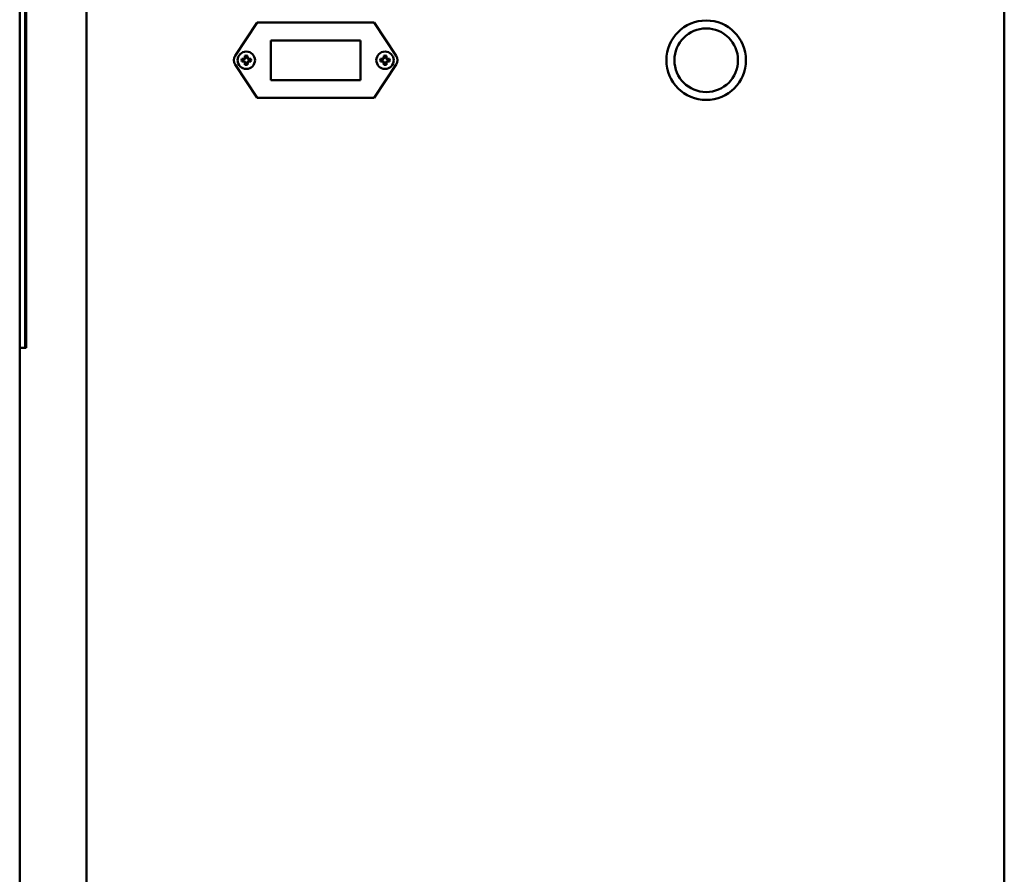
# Model space of a CAD drawing. Header units: inches. Extents: x 1 to 203, y 4 to 128.
# Tile 124 of 132: x 100 to 113, y 97 to 108. Entities that reach past the tile are written whole.
import ezdxf

# ---------------------------------------------------------------- set-up
doc = ezdxf.new("R2010")
doc.units = ezdxf.units.IN
doc.header["$LTSCALE"] = 6
doc.header["$MEASUREMENT"] = 0
doc.layers.add('Visible (ANSI)', color=7, linetype='Continuous', lineweight=50)

msp = doc.modelspace()

# ---------------------------------------------------------------- linework, layer by layer
at = {"layer": 'Visible (ANSI)'}
for p, q in [((101.01, 45.4028), (101.01, 117.6526)), ((112.5544, 117.5902), (112.5544, 45.5902)), ((100.1688, 116.9683), (100.1688, 82.8796)), ((100.1715, 115.2267), (100.1715, 103.9727)), ((100.2382, 103.9727), (100.2382, 115.2267)), ((100.2482, 103.9727), (100.2482, 115.2267)), ((103.1544, 108.0652), (102.878, 107.6451)), ((104.6294, 108.0652), (103.1544, 108.0652)), ((104.9057, 107.6451), (104.6294, 108.0652)), ((103.3294, 107.3402), (103.3294, 107.8402)), ((103.3294, 107.8402), (104.4544, 107.8402)), ((104.4544, 107.8402), (104.4544, 107.3402)), ((103.0078, 107.6329), (103.0078, 107.6209)), ((103.0309, 107.6209), (103.0309, 107.6329)), ((104.7528, 107.6329), (104.7528, 107.6209)), ((104.7759, 107.6209), (104.7759, 107.6329)), ((102.878, 107.5352), (103.1544, 107.1152)), ((102.9886, 107.6017), (102.9766, 107.6017)), ((102.9766, 107.5786), (102.9886, 107.5786)), ((103.001, 107.6066), (102.9899, 107.602)), ((102.9899, 107.5784), (103.001, 107.5738)), ((103.0075, 107.6196), (103.0029, 107.6085)), ((103.0029, 107.5719), (103.0075, 107.5608)), ((103.0078, 107.5594), (103.0078, 107.5474)), ((103.0309, 107.5474), (103.0309, 107.5594)), ((103.0358, 107.6085), (103.0312, 107.6196)), ((103.0312, 107.5608), (103.0358, 107.5719)), ((103.0488, 107.602), (103.0377, 107.6066)), ((103.0377, 107.5738), (103.0488, 107.5784)), ((103.0621, 107.6017), (103.0501, 107.6017)), ((103.0501, 107.5786), (103.0621, 107.5786)), ((104.6294, 107.1152), (104.9057, 107.5352)), ((104.7336, 107.6017), (104.7216, 107.6017)), ((104.7216, 107.5786), (104.7336, 107.5786)), ((104.746, 107.6066), (104.7349, 107.602)), ((104.7349, 107.5784), (104.746, 107.5738)), ((104.7525, 107.6196), (104.7479, 107.6085)), ((104.7479, 107.5719), (104.7525, 107.5608)), ((104.7528, 107.5594), (104.7528, 107.5474)), ((104.7759, 107.5474), (104.7759, 107.5594)), ((104.7808, 107.6085), (104.7762, 107.6196)), ((104.7762, 107.5608), (104.7808, 107.5719)), ((104.7938, 107.602), (104.7827, 107.6066)), ((104.7827, 107.5738), (104.7938, 107.5784)), ((104.8071, 107.6017), (104.7951, 107.6017)), ((104.7951, 107.5786), (104.8071, 107.5786)), ((104.4544, 107.3402), (103.3294, 107.3402)), ((103.1544, 107.1152), (104.6294, 107.1152)), ((100.1715, 103.9727), (100.2382, 103.9727)), ((100.2482, 103.9727), (100.2382, 103.9727))]:
    msp.add_line(p, q, dxfattribs=at)
for centre, radius in [((108.8044, 107.5902), 0.5), ((108.8044, 107.5902), 0.4), ((103.0194, 107.5902), 0.1095), ((104.7644, 107.5902), 0.1095)]:
    msp.add_circle(centre, radius, dxfattribs=at)
for centre, radius, start, end in [((102.9616, 107.5902), 0.1, 146.65929, 213.34071), ((103.0194, 107.5902), 0.0596, 73.87453, 106.12547), ((103.0194, 107.5902), 0.0443, 74.87886, 105.12114), ((104.7644, 107.5902), 0.0596, 73.87453, 106.12547), ((104.7644, 107.5902), 0.0443, 74.87886, 105.12114), ((104.8222, 107.5902), 0.1, 326.65929, 33.34071), ((103.0194, 107.5902), 0.0596, 163.87453, 196.12547), ((103.0194, 107.5902), 0.0443, 164.87886, 195.12114), ((102.9997, 107.6098), 0.00349, 292.49258, 337.50742), ((102.9997, 107.5705), 0.00349, 22.49258, 67.50742), ((103.0194, 107.5902), 0.0596, 253.87453, 286.12547), ((103.0194, 107.5902), 0.0443, 254.87886, 285.12114), ((103.039, 107.6098), 0.00349, 202.49258, 247.50742), ((103.039, 107.5705), 0.00349, 112.49258, 157.50742), ((103.0194, 107.5902), 0.0443, 344.87886, 15.12114), ((103.0194, 107.5902), 0.0596, 343.87453, 16.12547), ((104.7644, 107.5902), 0.0596, 163.87453, 196.12547), ((104.7644, 107.5902), 0.0443, 164.87886, 195.12114), ((104.7447, 107.6098), 0.00349, 292.49258, 337.50742), ((104.7447, 107.5705), 0.00349, 22.49258, 67.50742), ((104.7644, 107.5902), 0.0596, 253.87453, 286.12547), ((104.7644, 107.5902), 0.0443, 254.87886, 285.12114), ((104.784, 107.6098), 0.00349, 202.49258, 247.50742), ((104.784, 107.5705), 0.00349, 112.49258, 157.50742), ((104.7644, 107.5902), 0.0443, 344.87886, 15.12114), ((104.7644, 107.5902), 0.0596, 343.87453, 16.12547)]:
    msp.add_arc(centre, radius, start, end, dxfattribs=at)
for centre, major_axis, ratio, start_param, end_param in [((103.0167, 107.5902), (0, -0.1699), 0.0871557, 4.3685428, 4.523609), ((103.022, 107.5902), (0, 0.1699), 0.0871557, 4.901169, 5.0562352), ((104.7617, 107.5902), (0, -0.1699), 0.0871557, 4.3685428, 4.523609), ((104.767, 107.5902), (0, 0.1699), 0.0871557, 4.901169, 5.0562352), ((103.0194, 107.5928), (-0.1699, 0), 0.0871557, 4.901169, 5.0562352), ((103.0194, 107.5876), (0.1699, 0), 0.0871557, 4.3685428, 4.523609), ((102.9875, 107.6108), (0.00281, 0.00209), 0.9812658, 4.0808316, 4.4727543), ((102.9875, 107.5696), (-0.00281, 0.00209), 0.9812658, 4.9520237, 5.3439464), ((102.9886, 107.6052), (-0.00069, 0.00345), 0.996045, 2.946, 3.3371853), ((102.9886, 107.5751), (0.00069, 0.00345), 0.996045, 6.0875926, 6.478778), ((103.0143, 107.6023), (-0.1565, -0.0648), 0.0871557, 4.7891808, 4.8399451), ((103.0143, 107.578), (0.1565, -0.0648), 0.0871557, 4.5848329, 4.6355971), ((102.9954, 107.6141), (0.00246, 0.00246), 0.979908, 4.3190987, 5.1056793), ((102.9954, 107.5662), (-0.00246, 0.00246), 0.979908, 4.3190987, 5.1056793), ((103.0072, 107.5952), (-0.0648, -0.1565), 0.0871557, 4.5848329, 4.6355971), ((103.0072, 107.5851), (0.0648, -0.1565), 0.0871557, 4.7891808, 4.8399451), ((102.9987, 107.6221), (0.00209, 0.00281), 0.9812658, 4.9520237, 5.3439464), ((102.9987, 107.5583), (0.00209, -0.00281), 0.9812658, 0.9392389, 1.3311616), ((103.0167, 107.5902), (0, -0.1699), 0.0871557, 4.901169, 5.0562352), ((103.0043, 107.6209), (0.00345, -0.00069), 0.996045, 6.0875926, 6.478778), ((103.0043, 107.5594), (0.00345, 0.00069), 0.996045, 6.0875926, 6.478778), ((103.0344, 107.6209), (0.00345, 0.00069), 0.996045, 2.946, 3.3371853), ((103.0344, 107.5594), (0.00345, -0.00069), 0.996045, 2.946, 3.3371853), ((103.022, 107.5902), (0, 0.1699), 0.0871557, 4.3685428, 4.523609), ((103.04, 107.6221), (0.00209, -0.00281), 0.9812658, 4.0808316, 4.4727543), ((103.04, 107.5583), (0.00209, 0.00281), 0.9812658, 1.810431, 2.2023537), ((103.0315, 107.5952), (-0.0648, 0.1565), 0.0871557, 4.7891808, 4.8399451), ((103.0315, 107.5851), (0.0648, 0.1565), 0.0871557, 4.5848329, 4.6355971), ((103.0433, 107.6141), (0.00246, -0.00246), 0.979908, 4.3190987, 5.1056793), ((103.0433, 107.5662), (-0.00246, -0.00246), 0.979908, 4.3190987, 5.1056793), ((103.0244, 107.6023), (-0.1565, 0.0648), 0.0871557, 4.5848329, 4.6355971), ((103.0244, 107.578), (0.1565, 0.0648), 0.0871557, 4.7891808, 4.8399451), ((103.0501, 107.6052), (0.00069, 0.00345), 0.996045, 2.946, 3.3371853), ((103.0501, 107.5751), (-0.00069, 0.00345), 0.996045, 6.0875926, 6.478778), ((103.0512, 107.6108), (-0.00281, 0.00209), 0.9812658, 1.810431, 2.2023537), ((103.0512, 107.5696), (0.00281, 0.00209), 0.9812658, 0.9392389, 1.3311616), ((103.0194, 107.5928), (-0.1699, 0), 0.0871557, 4.3685428, 4.523609), ((103.0194, 107.5876), (0.1699, 0), 0.0871557, 4.901169, 5.0562352), ((104.7644, 107.5928), (-0.1699, 0), 0.0871557, 4.901169, 5.0562352), ((104.7644, 107.5876), (0.1699, 0), 0.0871557, 4.3685428, 4.523609), ((104.7325, 107.6108), (0.00281, 0.00209), 0.9812658, 4.0808316, 4.4727543), ((104.7325, 107.5696), (-0.00281, 0.00209), 0.9812658, 4.9520237, 5.3439464), ((104.7336, 107.6052), (-0.00069, 0.00345), 0.996045, 2.946, 3.3371853), ((104.7336, 107.5751), (0.00069, 0.00345), 0.996045, 6.0875926, 6.478778), ((104.7593, 107.6023), (-0.1565, -0.0648), 0.0871557, 4.7891808, 4.8399451), ((104.7593, 107.578), (0.1565, -0.0648), 0.0871557, 4.5848329, 4.6355971), ((104.7404, 107.6141), (0.00246, 0.00246), 0.979908, 4.3190987, 5.1056793), ((104.7404, 107.5662), (-0.00246, 0.00246), 0.979908, 4.3190987, 5.1056793), ((104.7522, 107.5952), (-0.0648, -0.1565), 0.0871557, 4.5848329, 4.6355971), ((104.7522, 107.5851), (0.0648, -0.1565), 0.0871557, 4.7891808, 4.8399451), ((104.7437, 107.6221), (0.00209, 0.00281), 0.9812658, 4.9520237, 5.3439464), ((104.7437, 107.5583), (0.00209, -0.00281), 0.9812658, 0.9392389, 1.3311616), ((104.7617, 107.5902), (0, -0.1699), 0.0871557, 4.901169, 5.0562352), ((104.7493, 107.6209), (0.00345, -0.00069), 0.996045, 6.0875926, 6.478778), ((104.7493, 107.5594), (0.00345, 0.00069), 0.996045, 6.0875926, 6.478778), ((104.7794, 107.6209), (0.00345, 0.00069), 0.996045, 2.946, 3.3371853), ((104.7794, 107.5594), (0.00345, -0.00069), 0.996045, 2.946, 3.3371853), ((104.767, 107.5902), (0, 0.1699), 0.0871557, 4.3685428, 4.523609), ((104.785, 107.6221), (0.00209, -0.00281), 0.9812658, 4.0808316, 4.4727543), ((104.785, 107.5583), (0.00209, 0.00281), 0.9812658, 1.810431, 2.2023537), ((104.7765, 107.5952), (-0.0648, 0.1565), 0.0871557, 4.7891808, 4.8399451), ((104.7765, 107.5851), (0.0648, 0.1565), 0.0871557, 4.5848329, 4.6355971), ((104.7883, 107.6141), (0.00246, -0.00246), 0.979908, 4.3190987, 5.1056793), ((104.7883, 107.5662), (-0.00246, -0.00246), 0.979908, 4.3190987, 5.1056793), ((104.7694, 107.6023), (-0.1565, 0.0648), 0.0871557, 4.5848329, 4.6355971), ((104.7694, 107.578), (0.1565, 0.0648), 0.0871557, 4.7891808, 4.8399451), ((104.7951, 107.6052), (0.00069, 0.00345), 0.996045, 2.946, 3.3371853), ((104.7951, 107.5751), (-0.00069, 0.00345), 0.996045, 6.0875926, 6.478778), ((104.7962, 107.6108), (-0.00281, 0.00209), 0.9812658, 1.810431, 2.2023537), ((104.7962, 107.5696), (0.00281, 0.00209), 0.9812658, 0.9392389, 1.3311616), ((104.7644, 107.5928), (-0.1699, 0), 0.0871557, 4.3685428, 4.523609), ((104.7644, 107.5876), (0.1699, 0), 0.0871557, 4.901169, 5.0562352)]:
    msp.add_ellipse(centre, major_axis=major_axis, ratio=ratio, start_param=start_param, end_param=end_param, dxfattribs=at)
for points in [[(103.0078, 107.6329), (103.0061, 107.6378), (103.0045, 107.6426), (103.0028, 107.6474)], [(103.0309, 107.6329), (103.0326, 107.6378), (103.0342, 107.6426), (103.0359, 107.6474)], [(104.7528, 107.6329), (104.7511, 107.6378), (104.7495, 107.6426), (104.7478, 107.6474)], [(104.7759, 107.6329), (104.7776, 107.6378), (104.7792, 107.6426), (104.7809, 107.6474)], [(102.9766, 107.6017), (102.9718, 107.6034), (102.9669, 107.6051), (102.9621, 107.6067)], [(102.9766, 107.5786), (102.9718, 107.577), (102.9669, 107.5753), (102.9621, 107.5736)], [(103.0078, 107.5474), (103.0061, 107.5426), (103.0045, 107.5378), (103.0028, 107.5329)], [(103.0309, 107.5474), (103.0326, 107.5426), (103.0342, 107.5378), (103.0359, 107.5329)], [(103.0621, 107.6017), (103.0669, 107.6034), (103.0718, 107.6051), (103.0766, 107.6067)], [(103.0621, 107.5786), (103.0669, 107.577), (103.0718, 107.5753), (103.0766, 107.5736)], [(104.7216, 107.6017), (104.7168, 107.6034), (104.7119, 107.6051), (104.7071, 107.6067)], [(104.7216, 107.5786), (104.7168, 107.577), (104.7119, 107.5753), (104.7071, 107.5736)], [(104.7528, 107.5474), (104.7511, 107.5426), (104.7495, 107.5378), (104.7478, 107.5329)], [(104.7759, 107.5474), (104.7776, 107.5426), (104.7792, 107.5378), (104.7809, 107.5329)], [(104.8071, 107.6017), (104.8119, 107.6034), (104.8168, 107.6051), (104.8216, 107.6067)], [(104.8071, 107.5786), (104.8119, 107.577), (104.8168, 107.5753), (104.8216, 107.5736)]]:
    msp.add_open_spline(points, degree=3, dxfattribs=at)

doc.saveas('drawing.dxf')
